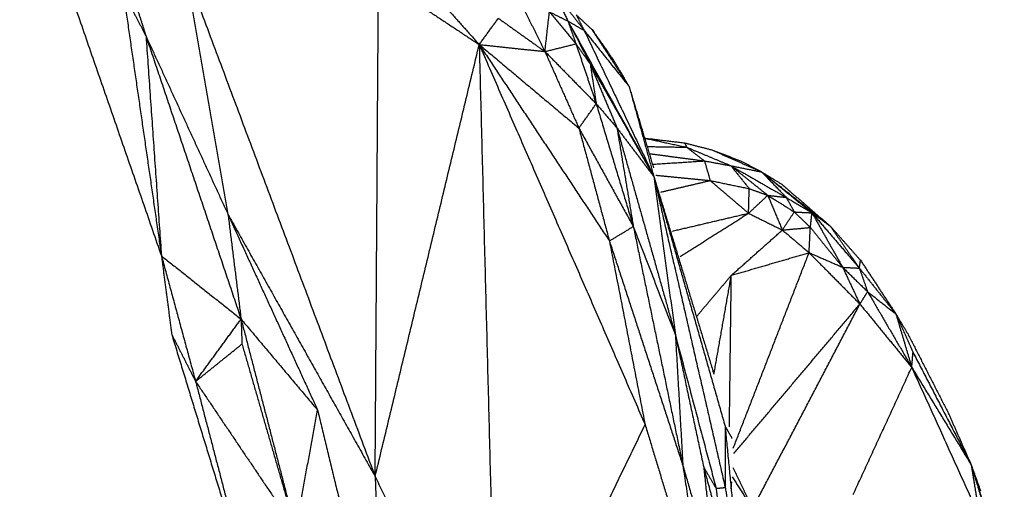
# Model space of a CAD drawing. Header units: millimetres. Extents: x 73 to 109.5, y 0 to 89.7.
# Tile 26 of 83: x 104.8 to 108.9, y 21.8 to 23.8. Entities that reach past the tile are written whole.
import ezdxf

# ---------------------------------------------------------------- set-up
doc = ezdxf.new("R2010")
doc.units = ezdxf.units.MM
doc.header["$MEASUREMENT"] = 0
doc.layers.add('Make2D$visible$lines', color=7, linetype='Continuous', true_color=0x000000)

msp = doc.modelspace()

# ---------------------------------------------------------------- linework, layer by layer
at = {"layer": 'Make2D$visible$lines'}
for points in [[(104.752, 24.4906), (105.0479, 23.6378), (105.3438, 22.7849)], [(105.4426, 23.9817), (105.5323, 23.4697), (105.6219, 22.9578)], [(105.4426, 23.9817), (105.8396, 22.9222), (106.2365, 21.8628)], [(105.211, 23.9166), (105.2452, 23.8093), (105.2795, 23.7019)], [(106.4426, 23.9223), (106.5569, 23.7946), (106.6711, 23.6669)], [(106.9763, 23.898), (107.009, 23.8314), (107.0418, 23.7648)], [(106.9763, 23.898), (107.0428, 23.8119), (107.1094, 23.7259)], [(105.1844, 23.8845), (105.232, 23.7932), (105.2795, 23.7019)], [(105.1844, 23.8845), (105.2641, 23.3347), (105.3438, 22.7849)], [(106.367, 23.8683), (106.5191, 23.7676), (106.6711, 23.6669)], [(106.2365, 21.8628), (106.2431, 22.8422), (106.2496, 23.8216)], [(106.8545, 23.8211), (106.9, 23.7294), (106.9455, 23.6378)], [(106.6711, 23.6669), (106.711, 23.7218), (106.7509, 23.7767)], [(106.7509, 23.7767), (106.8482, 23.7072), (106.9455, 23.6378)], [(106.9455, 23.6378), (106.9549, 23.7205), (106.9643, 23.8033)], [(106.9643, 23.8033), (107.003, 23.7841), (107.0418, 23.7648)], [(106.9643, 23.8033), (107.0197, 23.7366), (107.0751, 23.6699)], [(107.0764, 23.7906), (107.1093, 23.7599), (107.1423, 23.7291)], [(107.0764, 23.7906), (107.0929, 23.7583), (107.1094, 23.7259)], [(107.0418, 23.7648), (107.0584, 23.7173), (107.0751, 23.6699)], [(107.0418, 23.7648), (107.0883, 23.6748), (107.1349, 23.5847)], [(107.0418, 23.7648), (107.2152, 23.4509), (107.3886, 23.1369)], [(107.0418, 23.7648), (107.0756, 23.7454), (107.1094, 23.7259)], [(107.1423, 23.7291), (107.2198, 23.6101), (107.2972, 23.4912)], [(107.1423, 23.7291), (107.1858, 23.6668), (107.2294, 23.6044)], [(105.2795, 23.7019), (105.3116, 23.2434), (105.3438, 22.7849)], [(105.2795, 23.7019), (105.478, 23.1111), (105.6765, 22.5203)], [(105.2795, 23.7019), (105.4507, 23.3299), (105.6219, 22.9578)], [(107.1094, 23.7259), (107.2548, 23.4209), (107.4002, 23.1159)], [(107.1094, 23.7259), (107.2033, 23.6086), (107.2972, 23.4912)], [(106.2365, 21.8628), (106.4538, 22.7649), (106.6711, 23.6669)], [(106.6711, 23.6669), (106.8792, 23.4925), (107.0873, 23.318)], [(106.6711, 23.6669), (106.8083, 23.6524), (106.9455, 23.6378)], [(106.6711, 23.6669), (106.943, 23.2568), (107.2148, 22.8467)], [(106.6711, 23.6669), (107.0175, 22.8733), (107.3639, 22.0796)], [(106.6711, 23.6669), (106.708, 22.2338), (106.7449, 20.8006)], [(106.9455, 23.6378), (107.0103, 23.6538), (107.0751, 23.6699)], [(107.0751, 23.6699), (107.105, 23.6273), (107.1349, 23.5847)], [(107.0751, 23.6699), (107.1174, 23.5447), (107.1597, 23.4196)], [(106.9455, 23.6378), (107.0164, 23.4779), (107.0873, 23.318)], [(106.9455, 23.6378), (107.0526, 23.5287), (107.1597, 23.4196)], [(107.2294, 23.6044), (107.2633, 23.5478), (107.2972, 23.4912)], [(107.1349, 23.5847), (107.1473, 23.5022), (107.1597, 23.4196)], [(107.1349, 23.5847), (107.1906, 23.4518), (107.2462, 23.3189)], [(107.1349, 23.5847), (107.2676, 23.3503), (107.4002, 23.1159)], [(107.2972, 23.4912), (107.3487, 23.3035), (107.4002, 23.1159)], [(107.2972, 23.4912), (107.348, 23.3217), (107.3989, 23.1521)], [(107.0873, 23.318), (107.1235, 23.3688), (107.1597, 23.4196)], [(107.1597, 23.4196), (107.203, 23.3693), (107.2462, 23.3189)], [(107.1597, 23.4196), (107.2371, 23.1634), (107.3145, 22.9071)], [(107.0873, 23.318), (107.1511, 23.0823), (107.2148, 22.8467)], [(107.0873, 23.318), (107.2009, 23.1126), (107.3145, 22.9071)], [(107.2462, 23.3189), (107.2804, 23.113), (107.3145, 22.9071)], [(107.2462, 23.3189), (107.3683, 22.8864), (107.4903, 22.4539)], [(107.2462, 23.3189), (107.3232, 23.2174), (107.4002, 23.1159)], [(107.3616, 23.2763), (107.4452, 23.2663), (107.5288, 23.2563)], [(107.3616, 23.276), (107.4495, 23.2572), (107.5374, 23.2383)], [(107.3722, 23.2411), (107.4548, 23.2397), (107.5374, 23.2383)], [(107.5288, 23.2563), (107.5854, 23.2418), (107.6419, 23.2273)], [(107.5288, 23.2563), (107.5331, 23.2473), (107.5374, 23.2383)], [(107.5374, 23.2383), (107.6297, 23.1996), (107.722, 23.1609)], [(107.5374, 23.2383), (107.5745, 23.2097), (107.6117, 23.181)], [(107.381, 23.2116), (107.4964, 23.1963), (107.6117, 23.181)], [(107.6419, 23.2273), (107.7019, 23.2045), (107.7619, 23.1817)], [(107.6419, 23.2273), (107.7465, 23.181), (107.8511, 23.1347)], [(107.3943, 23.1672), (107.503, 23.1741), (107.6117, 23.181)], [(107.6117, 23.181), (107.6668, 23.171), (107.722, 23.1609)], [(107.6117, 23.181), (107.6237, 23.14), (107.6356, 23.099)], [(107.722, 23.1609), (107.7604, 23.113), (107.7987, 23.0651)], [(107.722, 23.1609), (107.799, 23.0991), (107.876, 23.0374)], [(107.722, 23.1609), (107.8376, 23.0947), (107.9532, 23.0285)], [(107.722, 23.1609), (107.7865, 23.1478), (107.8511, 23.1347)], [(107.7619, 23.1817), (107.8065, 23.1582), (107.8511, 23.1347)], [(107.4002, 23.1159), (107.4453, 22.7849), (107.4903, 22.4539)], [(107.4002, 23.1159), (107.5258, 22.703), (107.6513, 22.2901)], [(107.4002, 23.1159), (107.549, 22.5947), (107.6978, 22.0735)], [(107.4002, 23.1159), (107.5493, 22.4666), (107.6984, 21.8173)], [(107.4081, 23.1214), (107.5219, 23.1102), (107.6356, 23.099)], [(107.8511, 23.1347), (107.8929, 23.1092), (107.9347, 23.0837)], [(107.8511, 23.1347), (107.956, 23.0494), (108.0609, 22.9641)], [(107.8511, 23.1347), (107.9021, 23.0816), (107.9532, 23.0285)], [(107.8822, 23.1101), (108.0099, 23.0092), (108.1375, 22.9084)], [(107.4292, 23.0508), (107.5324, 23.0749), (107.6356, 23.099)], [(107.6356, 23.099), (107.7172, 23.082), (107.7987, 23.0651)], [(107.6356, 23.099), (107.7157, 23.0307), (107.7958, 22.9624)], [(107.9347, 23.0837), (108.0361, 22.996), (108.1375, 22.9084)], [(107.7958, 22.9624), (107.7973, 23.0138), (107.7987, 23.0651)], [(107.7958, 22.9624), (107.8359, 22.9999), (107.876, 23.0374)], [(107.7987, 23.0651), (107.8374, 23.0512), (107.876, 23.0374)], [(107.876, 23.0374), (107.9315, 23.0027), (107.9869, 22.968)], [(107.876, 23.0374), (107.9065, 22.9648), (107.9369, 22.8923)], [(107.876, 23.0374), (107.9146, 23.0329), (107.9532, 23.0285)], [(107.9532, 23.0285), (107.9701, 22.9982), (107.987, 22.968)], [(107.9532, 23.0285), (108.007, 22.9963), (108.0609, 22.9641)], [(105.6219, 22.9578), (105.6492, 22.7391), (105.6765, 22.5203)], [(105.6219, 22.9578), (105.8089, 22.5492), (105.996, 22.1407)], [(105.6219, 22.9578), (105.9292, 22.4103), (106.2365, 21.8628)], [(107.478, 22.8881), (107.6369, 22.9252), (107.7958, 22.9624)], [(107.5099, 22.7816), (107.6529, 22.872), (107.7958, 22.9624)], [(107.7958, 22.9624), (107.8664, 22.9274), (107.9369, 22.8923)], [(107.9369, 22.8923), (107.9618, 22.9299), (107.9867, 22.9675)], [(107.987, 22.968), (108.0239, 22.966), (108.0609, 22.9641)], [(107.987, 22.9679), (108.0205, 22.9355), (108.054, 22.9031)], [(108.054, 22.9031), (108.0574, 22.9336), (108.0609, 22.9641)], [(108.0609, 22.9641), (108.0992, 22.9362), (108.1375, 22.9084)], [(108.0609, 22.9641), (108.1598, 22.8487), (108.2587, 22.7332)], [(108.0609, 22.9641), (108.1247, 22.8505), (108.1886, 22.7369)], [(107.2148, 22.8467), (107.2647, 22.8769), (107.3145, 22.9071)], [(107.3145, 22.9071), (107.4024, 22.6805), (107.4903, 22.4539)], [(107.3145, 22.9071), (107.4181, 22.408), (107.5216, 21.9089)], [(108.1375, 22.9084), (108.1981, 22.8208), (108.2587, 22.7332)], [(108.1375, 22.9084), (108.2004, 22.8372), (108.2633, 22.7661)], [(107.724, 22.7032), (107.8305, 22.7977), (107.9369, 22.8923)], [(107.9369, 22.8923), (107.9955, 22.8977), (108.054, 22.9031)], [(107.9369, 22.8923), (107.9928, 22.8451), (108.0487, 22.7979)], [(108.0487, 22.7979), (108.0513, 22.8505), (108.054, 22.9031)], [(108.054, 22.9031), (108.1213, 22.82), (108.1886, 22.7369)], [(107.2148, 22.8467), (107.3682, 22.3778), (107.5216, 21.9089)], [(107.2148, 22.8467), (107.2893, 22.4632), (107.3639, 22.0796)], [(105.3438, 22.7849), (105.4152, 22.5226), (105.4866, 22.2603)], [(105.3438, 22.7849), (105.3654, 22.6204), (105.387, 22.456)], [(105.3438, 22.7849), (105.5101, 22.6526), (105.6765, 22.5203)], [(107.724, 22.7032), (107.8863, 22.7506), (108.0487, 22.7979)], [(107.7321, 21.9815), (107.8904, 22.3897), (108.0487, 22.7979)], [(108.0487, 22.7979), (108.1186, 22.7674), (108.1886, 22.7369)], [(108.0487, 22.7979), (108.1548, 22.6906), (108.2609, 22.5832)], [(108.2587, 22.7332), (108.261, 22.7496), (108.2633, 22.7661)], [(108.2633, 22.7661), (108.3374, 22.6538), (108.4115, 22.5415)], [(107.5782, 22.5306), (107.6511, 22.6169), (107.724, 22.7032)], [(107.6513, 22.2901), (107.6877, 22.4966), (107.724, 22.7032)], [(108.1886, 22.7369), (108.2408, 22.6859), (108.293, 22.6349)], [(108.1886, 22.7369), (108.2247, 22.66), (108.2609, 22.5832)], [(108.1886, 22.7369), (108.2236, 22.7351), (108.2587, 22.7332)], [(108.2587, 22.7332), (108.2758, 22.6841), (108.293, 22.6349)], [(108.2587, 22.7332), (108.3351, 22.6373), (108.4115, 22.5415)], [(107.7159, 22.0708), (107.7199, 22.3842), (107.7239, 22.6977)], [(108.2609, 22.5832), (108.277, 22.609), (108.293, 22.6349)], [(108.293, 22.6349), (108.3522, 22.5882), (108.4115, 22.5415)], [(108.293, 22.6349), (108.3852, 22.4769), (108.4774, 22.3189)], [(107.7346, 21.9593), (107.9978, 22.2713), (108.2609, 22.5832)], [(107.8129, 21.7286), (108.0359, 22.154), (108.2589, 22.5794)], [(108.2609, 22.5832), (108.3692, 22.451), (108.4774, 22.3189)], [(108.4115, 22.5415), (108.4471, 22.4615), (108.4827, 22.3816)], [(108.4115, 22.5415), (108.436, 22.5007), (108.4605, 22.4599)], [(108.4115, 22.5415), (108.4444, 22.4302), (108.4774, 22.3189)], [(105.4866, 22.2603), (105.5816, 22.3903), (105.6765, 22.5203)], [(105.6765, 22.5203), (105.6784, 22.4683), (105.6803, 22.4162)], [(105.6765, 22.5203), (105.8362, 22.3305), (105.996, 22.1407)], [(105.6765, 22.5203), (105.7906, 22.0801), (105.9047, 21.6399)], [(105.387, 22.456), (105.4368, 22.3581), (105.4866, 22.2603)], [(105.387, 22.456), (105.5522, 21.9166), (105.7174, 21.3773)], [(107.4903, 22.4539), (107.5494, 22.1778), (107.6085, 21.9017)], [(107.4903, 22.4539), (107.5754, 22.1337), (107.6605, 21.8135)], [(107.4903, 22.4539), (107.506, 22.1814), (107.5216, 21.9089)], [(108.4605, 22.4599), (108.5453, 22.294), (108.6301, 22.128)], [(105.4866, 22.2603), (105.5835, 22.3383), (105.6803, 22.4162)], [(105.6803, 22.4162), (105.7925, 22.028), (105.9047, 21.6399)], [(108.4774, 22.3189), (108.4801, 22.3502), (108.4827, 22.3816)], [(108.4827, 22.3816), (108.6041, 22.1469), (108.7255, 21.9123)], [(108.2328, 21.7876), (108.3551, 22.0532), (108.4774, 22.3189)], [(108.4774, 22.3189), (108.6014, 22.1156), (108.7255, 21.9123)], [(108.4774, 22.3189), (108.6193, 22.0058), (108.7612, 21.6927)], [(105.4866, 22.2603), (105.602, 21.8188), (105.7174, 21.3773)], [(105.4866, 22.2603), (105.6957, 21.9501), (105.9047, 21.6399)], [(105.9047, 21.6399), (105.9503, 21.8903), (105.996, 22.1407)], [(105.996, 22.1407), (106.1303, 21.5862), (106.2646, 21.0317)], [(108.6301, 22.128), (108.6778, 22.0202), (108.7255, 21.9123)], [(106.7449, 20.8006), (107.0544, 21.4401), (107.3639, 22.0796)], [(107.3639, 22.0796), (107.4951, 21.6469), (107.6264, 21.2143)], [(107.6978, 22.0735), (107.7256, 21.7861), (107.7535, 21.4988)], [(107.6978, 22.0735), (107.7127, 22.0476), (107.7276, 22.0216)], [(107.6978, 22.0735), (107.6981, 21.9454), (107.6984, 21.8173)], [(107.5216, 21.9089), (107.574, 21.5616), (107.6264, 21.2143)], [(107.5216, 21.9089), (107.5907, 21.6694), (107.6599, 21.43)], [(107.6085, 21.9017), (107.6345, 21.8576), (107.6605, 21.8135)], [(107.6085, 21.9017), (107.6459, 21.7634), (107.6832, 21.6251)], [(107.6085, 21.9017), (107.6342, 21.6659), (107.6599, 21.43)], [(107.7306, 21.9005), (107.7718, 21.8146), (107.8129, 21.7286)], [(108.7255, 21.9123), (108.7434, 21.8025), (108.7612, 21.6927)], [(108.7255, 21.9123), (108.7947, 21.6829), (108.864, 21.4536)], [(108.7255, 21.9123), (108.7449, 21.858), (108.7644, 21.8037)], [(106.2365, 21.8628), (106.2505, 21.4472), (106.2646, 21.0317)], [(106.2365, 21.8628), (106.4907, 21.3317), (106.7449, 20.8006)], [(107.7232, 21.811), (107.7245, 21.8262), (107.7257, 21.8415)], [(107.7274, 21.8621), (107.7702, 21.7953), (107.8129, 21.7286)], [(108.7424, 21.8584), (108.7757, 21.7519), (108.8091, 21.6455)], [(107.6605, 21.8135), (107.6794, 21.8154), (107.6984, 21.8173)], [(107.6605, 21.8135), (107.6719, 21.7193), (107.6832, 21.6251)], [(107.6984, 21.8173), (107.7259, 21.6581), (107.7535, 21.4988)]]:
    msp.add_open_spline(points, degree=2, dxfattribs=at)

doc.saveas('drawing.dxf')
